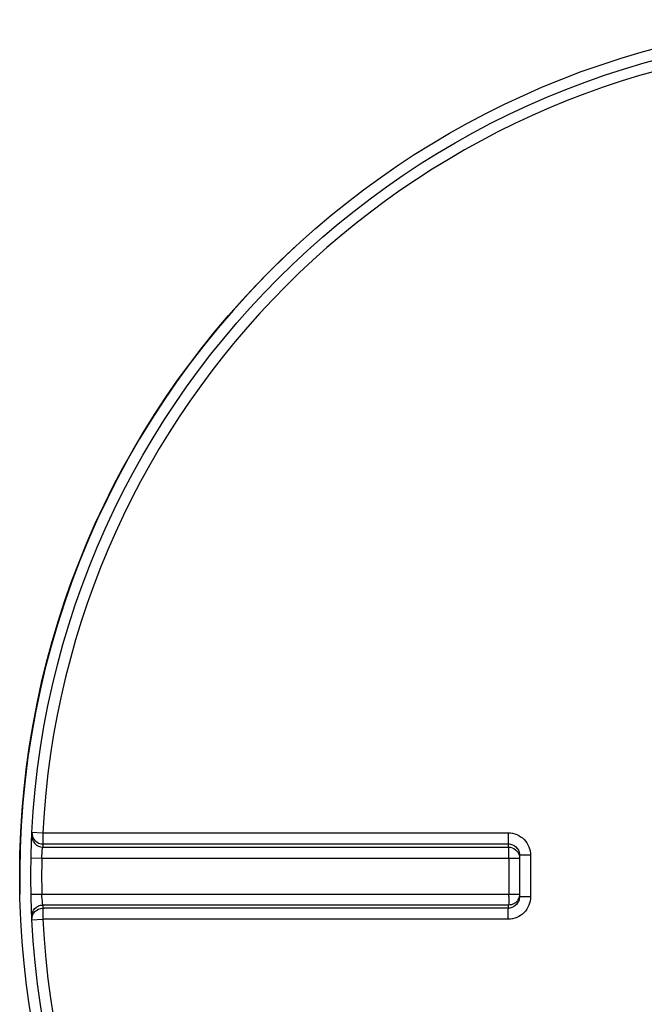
# Model space of a CAD drawing. Header units: millimetres. Extents: x 0 to 297, y 0 to 210.
# Tile 10 of 32: x 114.83 to 120.45, y 86.29 to 95.14. Entities that reach past the tile are written whole.
import ezdxf

# ---------------------------------------------------------------- set-up
doc = ezdxf.new("R2010")
doc.units = ezdxf.units.MM
doc.header["$LTSCALE"] = 16.335
doc.layers.get('0').update_dxf_attribs({"linetype": 'CONTINUOUS'})
doc.layers.add('01_GLOBAL', color=7, linetype='CONTINUOUS')

msp = doc.modelspace()

# ---------------------------------------------------------------- linework, layer by layer
at = {"color": 9, "linetype": 'Continuous'}
for p, q in [((114.9423, 87.8371), (115.0396, 87.8321)), ((115.0396, 87.8321), (119.2277, 87.8321)), ((115.0405, 87.7046), (119.2312, 87.7046)), ((115.0419, 87.7327), (119.2287, 87.7327)), ((119.2312, 87.7046), (119.2287, 87.7327)), ((114.9339, 87.6076), (115.0313, 87.6054)), ((115.0313, 87.6054), (119.3288, 87.6054)), ((119.2322, 87.6054), (119.2322, 87.282)), ((119.4277, 87.6305), (119.3288, 87.6304)), ((119.4277, 87.6305), (119.4277, 87.2569)), ((114.9339, 87.2798), (115.0313, 87.282)), ((115.0313, 87.282), (119.3288, 87.282)), ((119.4277, 87.2569), (119.3288, 87.257)), ((119.2312, 87.1827), (115.0405, 87.1827)), ((119.2287, 87.1546), (115.0419, 87.1546)), ((119.2287, 87.1546), (119.2312, 87.1827)), ((114.9423, 87.0502), (115.0396, 87.0553)), ((119.2277, 87.0553), (115.0396, 87.0553)), ((118.024, 87.0553), (117.594, 87.0553))]:
    msp.add_line(p, q, dxfattribs=at)
at = {"color": 7, "linetype": 'Continuous'}
for p, q in [((119.3284, 87.6399), (119.3284, 87.6395)), ((119.3284, 87.6395), (119.3288, 87.6304)), ((119.3288, 87.6304), (119.3288, 87.257)), ((119.3288, 87.257), (119.3284, 87.2478)), ((119.3284, 87.2478), (119.3284, 87.2474))]:
    msp.add_line(p, q, dxfattribs=at)
at = {"color": 9, "linetype": 'Continuous'}
for points in [[(115.0396, 87.8321), (115.2099, 87.8321), (115.3757, 87.8321)], [(115.537, 87.8321), (115.6939, 87.8321), (115.8463, 87.8321), (115.9943, 87.8321), (116.1381, 87.8321), (116.2776, 87.8321), (116.4131, 87.8321), (116.5444, 87.8321), (116.6717, 87.8321), (116.796, 87.8321), (116.917, 87.8321), (117.0349, 87.8321), (117.1507, 87.8321)], [(117.1507, 87.8321), (117.3757, 87.8321), (117.486, 87.8321), (117.595, 87.8321)], [(117.9178, 87.8321), (118.0251, 87.8321), (118.1336, 87.8321)], [(118.2434, 87.8321), (118.3545, 87.832), (118.4684, 87.8321)], [(118.5851, 87.8321), (118.7045, 87.832), (118.8283, 87.8321), (118.9571, 87.8323), (119.0902, 87.8324), (119.2277, 87.8321)], [(117.1499, 87.0553), (117.0342, 87.0553), (116.9163, 87.0553), (116.7953, 87.0553), (116.6711, 87.0553), (116.5438, 87.0553), (116.4125, 87.0553), (116.2771, 87.0553), (116.1377, 87.0553), (115.994, 87.0553), (115.8459, 87.0553), (115.6936, 87.0553), (115.5368, 87.0553), (115.3755, 87.0553)], [(119.2277, 87.0553), (119.0899, 87.055), (118.9565, 87.055), (118.8276, 87.0553), (118.7036, 87.0554), (118.5841, 87.0553), (118.4673, 87.0553), (118.3534, 87.0553), (118.2423, 87.0553), (118.1325, 87.0553), (118.024, 87.0553)]]:
    msp.add_lwpolyline(points, dxfattribs=at)
at = {"color": 7, "linetype": 'Continuous'}
msp.add_circle((122.5321, 87.4437), 7.6, dxfattribs=at)
at = {"color": 9, "linetype": 'Continuous'}
for centre, radius, start, end in [((122.5321, 87.4437), 7.5026, 92.96745, 177.03255), ((122.5315, 87.3444), 7.4997, 177.03191, 177.24676), ((122.5278, 87.4437), 7.4983, 178.76416, 181.23584), ((110.651, 87.6054), 8.5811, 359.99984, 0.14667), ((110.6469, 87.2819), 8.5853, 359.85569, 0.00014), ((119.2329, 87.2817), 0.0981, 329.83808, 337.42969), ((119.2325, 87.2818), 0.0985, 337.46128, 345.01585), ((119.2225, 87.2576), 0.1063, 345.18607, 349.982), ((119.2239, 87.2574), 0.105, 349.97884, 354.58318), ((119.2313, 87.2821), 0.0997, 345.00289, 348.3948), ((122.5315, 87.543), 7.4997, 182.75324, 182.96809), ((122.5321, 87.4437), 7.5026, 182.96745, 267.03255)]:
    msp.add_arc(centre, radius, start, end, dxfattribs=at)
at = {"color": 7, "linetype": 'Continuous'}
msp.add_arc((122.5321, 87.4437), 7.7, 132.50518, 181.22573, dxfattribs=at)
at = {"color": 9, "linetype": 'Continuous'}
for points, knots in [([(114.9423, 87.8371), (114.941, 87.8111), (114.9611, 87.7555), (115.0156, 87.7327), (115.0419, 87.7327)], [0, 0, 0, 0, 0.498567, 1, 1, 1, 1]), ([(115.0396, 87.8321), (115.0396, 87.8203), (115.0405, 87.7873), (115.0375, 87.7536), (115.0419, 87.7327)], [0, 0, 0, 0, 0.356334, 1, 1, 1, 1]), ([(119.2277, 87.8321), (119.2277, 87.8203), (119.2281, 87.7872), (119.2267, 87.7539), (119.2287, 87.7327)], [0, 0, 0, 0, 0.356428, 1, 1, 1, 1]), ([(119.2277, 87.8321), (119.2789, 87.8321), (119.3856, 87.7885), (119.4277, 87.6817), (119.4277, 87.6305)], [0, 0, 0, 0, 0.499829, 1, 1, 1, 1]), ([(114.9409, 87.8087), (114.9397, 87.7827), (114.9598, 87.7272), (115.0143, 87.7047), (115.0405, 87.7046)], [0, 0, 0, 0, 0.498599, 1, 1, 1, 1]), ([(115.0313, 87.6054), (115.0318, 87.6172), (115.0344, 87.6502), (115.0342, 87.6841), (115.0405, 87.7046)], [0, 0, 0, 0, 0.355616, 1, 1, 1, 1]), ([(119.2287, 87.7327), (119.2531, 87.7327), (119.3035, 87.7128), (119.3261, 87.6641), (119.3283, 87.6399)], [0, 0, 0, 0, 0.500599, 1, 1, 1, 1]), ([(119.2321, 87.6274), (119.2321, 87.6369), (119.2317, 87.6626), (119.2327, 87.6884), (119.2312, 87.7046)], [0, 0, 0, 0, 0.367753, 1, 1, 1, 1]), ([(115.0405, 87.1827), (115.0394, 87.1862), (115.0356, 87.2194), (115.0326, 87.2524), (115.0313, 87.282)], [0, 0, 0, 0, 0.109867, 1, 1, 1, 1]), ([(119.4277, 87.2569), (119.4277, 87.2056), (119.3856, 87.0988), (119.2789, 87.0553), (119.2277, 87.0553)], [0, 0, 0, 0, 0.500171, 1, 1, 1, 1]), ([(119.2321, 87.2603), (119.2321, 87.2508), (119.2317, 87.225), (119.2327, 87.199), (119.2312, 87.1827)], [0, 0, 0, 0, 0.367614, 1, 1, 1, 1]), ([(114.9409, 87.0787), (114.9397, 87.1047), (114.9598, 87.1602), (115.0143, 87.1826), (115.0405, 87.1827)], [0, 0, 0, 0, 0.498599, 1, 1, 1, 1]), ([(114.9423, 87.0502), (114.941, 87.0763), (114.9611, 87.132), (115.0156, 87.1545), (115.0419, 87.1546)], [0, 0, 0, 0, 0.498597, 1, 1, 1, 1]), ([(115.0419, 87.1546), (115.0411, 87.1511), (115.0404, 87.1178), (115.0396, 87.0848), (115.0396, 87.0553)], [0, 0, 0, 0, 0.109221, 1, 1, 1, 1]), ([(119.2277, 87.0553), (119.2277, 87.0671), (119.2281, 87.1002), (119.2267, 87.1334), (119.2287, 87.1546)], [0, 0, 0, 0, 0.356432, 1, 1, 1, 1])]:
    msp.add_open_spline(points, degree=3, knots=knots, dxfattribs=at)
for points in [[(119.2312, 87.7046), (119.2731, 87.7046), (119.3206, 87.6665), (119.329, 87.6253)], [(119.3253, 87.2304), (119.3148, 87.1908), (119.2696, 87.1546), (119.2287, 87.1546)], [(119.3177, 87.2324), (119.301, 87.2036), (119.2644, 87.1827), (119.2312, 87.1827)]]:
    msp.add_open_spline(points, degree=3, dxfattribs=at)
at = {"layer": '01_GLOBAL', "color": 7, "linetype": 'Continuous'}
msp.add_circle((122.5321, 87.4437), 7.7, dxfattribs=at)

doc.saveas('drawing.dxf')
